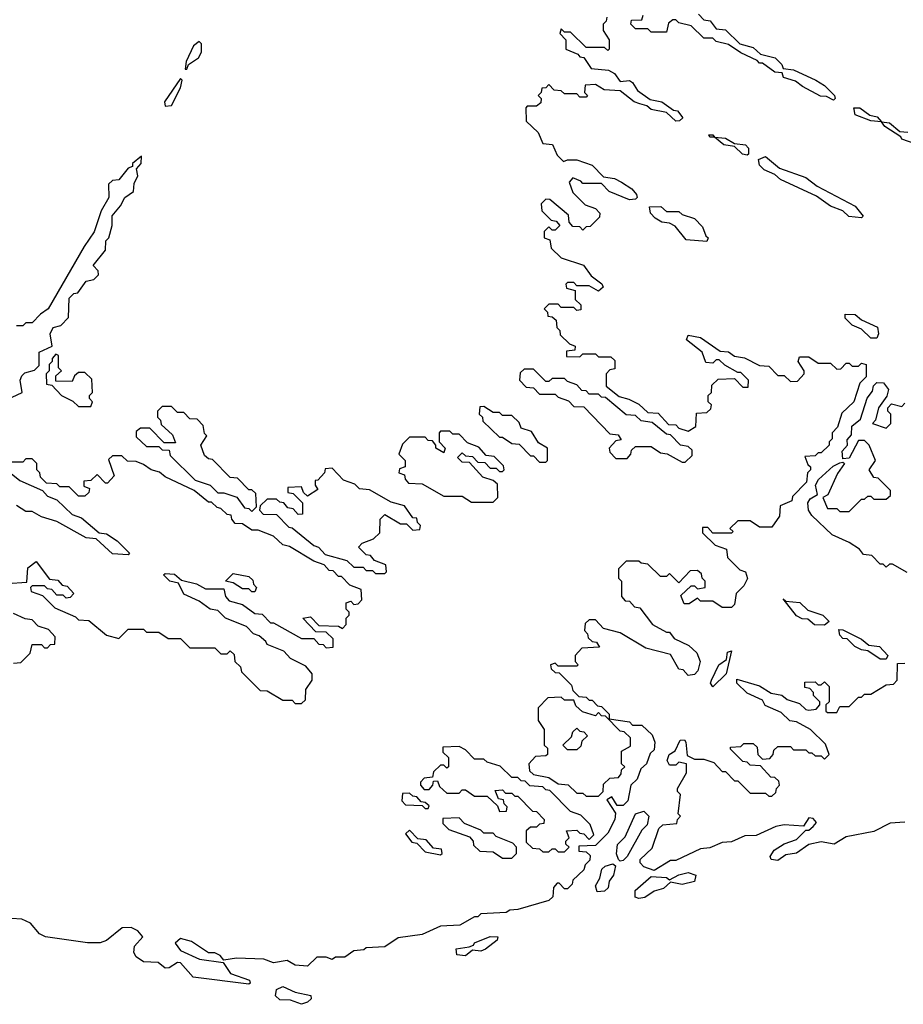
# Model space of a CAD drawing. Extents: x 2886962 to 3052311, y 540590 to 918621.
# Tile 43 of 164: x 2904765 to 2907620, y 781267 to 784450. Entities that reach past the tile are written whole.
import ezdxf

# ---------------------------------------------------------------- set-up
doc = ezdxf.new("R2010")
doc.units = 0

msp = doc.modelspace()

# ---------------------------------------------------------------- linework, layer by layer
at = {"layer": '0CON20XD'}
for points in [[(2906661.7, 784458.3), (2906660, 784445), (2906650, 784435), (2906650, 784415), (2906670, 784385), (2906670, 784355), (2906665, 784350), (2906655, 784360), (2906595, 784360), (2906545, 784410), (2906525, 784410), (2906515, 784420), (2906510, 784405), (2906530, 784385), (2906530, 784355), (2906568.3, 784338.3), (2906575, 784330), (2906588.3, 784328.3), (2906611.7, 784291.7), (2906667, 784287), (2906686.4, 784276.4), (2906705, 784250), (2906735, 784253.3), (2906745, 784246.7), (2906760.7, 784220.7), (2906801.7, 784191.7), (2906840, 784185), (2906877.5, 784157.5), (2906890, 784155), (2906907.5, 784132.5), (2906897, 784123), (2906885, 784122.5), (2906855, 784150), (2906805, 784160), (2906791.7, 784171.7), (2906768.3, 784178.3), (2906750, 784185), (2906705, 784220), (2906653, 784223), (2906625, 784240), (2906591.7, 784238.3), (2906590, 784215), (2906600, 784205), (2906595, 784200), (2906575, 784200), (2906565, 784210), (2906525, 784210), (2906515, 784220), (2906491.7, 784221.7), (2906475, 784240), (2906465, 784230), (2906451.7, 784228.3), (2906450, 784215), (2906440, 784205), (2906450, 784195), (2906448.3, 784181.7), (2906435, 784170), (2906405, 784170), (2906400, 784165), (2906401.7, 784121.7), (2906440, 784085), (2906455, 784050), (2906486.7, 784046.7), (2906501.7, 784011.7), (2906521.7, 783991.7), (2906535, 783997.5), (2906565, 783997.5), (2906615, 783980), (2906651.7, 783941.7), (2906687, 783937), (2906710, 783925), (2906743, 783903), (2906757.5, 783885), (2906760, 783875), (2906755, 783870), (2906735, 783867.5), (2906670, 783895), (2906645, 783920), (2906585, 783920), (2906578.3, 783928.3), (2906551.7, 783938.3), (2906540, 783925), (2906551.7, 783891.7), (2906591.7, 783851.7), (2906625, 783840), (2906640, 783825), (2906638.3, 783811.7), (2906608.3, 783781.7), (2906595, 783780), (2906585, 783770), (2906575, 783780), (2906551.7, 783781.7), (2906540, 783795), (2906538.3, 783818.3), (2906478.3, 783868.3), (2906465, 783870), (2906450, 783855), (2906451.7, 783831.7), (2906481.7, 783801.7), (2906498.3, 783798.3), (2906510, 783785), (2906495, 783770), (2906485, 783770), (2906475, 783780), (2906460, 783765), (2906460, 783745), (2906478.3, 783738.3), (2906481.7, 783711.7), (2906515, 783680), (2906586.4, 783656.4), (2906611.7, 783621.7), (2906646.4, 783596.4), (2906650, 783585), (2906635, 783572.5), (2906605, 783590), (2906565, 783590), (2906555, 783600), (2906535, 783600), (2906530, 783595), (2906531.7, 783581.7), (2906560, 783575), (2906560, 783545), (2906578.3, 783528.3), (2906578.3, 783511.7), (2906565, 783510), (2906555, 783520), (2906515, 783520), (2906505, 783530), (2906475, 783530), (2906460, 783515), (2906470, 783505), (2906471.7, 783491.7), (2906485, 783490), (2906498.3, 783478.3), (2906500, 783455), (2906510, 783445), (2906511.7, 783431.7), (2906541.7, 783401.7), (2906560, 783395), (2906558.3, 783381.7), (2906531.7, 783378.3), (2906531.7, 783361.7), (2906575, 783360), (2906585, 783370), (2906625, 783370), (2906635, 783360), (2906675, 783360), (2906688.3, 783348.3), (2906688.3, 783321.7), (2906671.7, 783318.3), (2906660, 783305), (2906660, 783265), (2906701.7, 783231.7), (2906733, 783223)], [(2906958.3, 784468.3), (2906975, 784450), (2906996.1, 784446.1), (2907015, 784420), (2907045, 784417.5), (2907091.7, 784371.7), (2907135, 784360), (2907158.3, 784338.3), (2907206.2, 784326.2), (2907227.5, 784305), (2907231.7, 784291.7), (2907265, 784287.5), (2907337.5, 784255), (2907365, 784237.5), (2907397.5, 784205), (2907400, 784195), (2907395, 784190), (2907371.7, 784201.7), (2907353, 784203), (2907293.8, 784233.8), (2907271.7, 784251.7), (2907233, 784263), (2907228.3, 784278.3), (2907205, 784280), (2907165, 784310), (2907155, 784310), (2907148.3, 784318.3), (2907095, 784342.5), (2907055, 784370), (2907015, 784380), (2907005, 784390), (2906975, 784390), (2906935, 784430), (2906895, 784440), (2906885, 784450), (2906875, 784450), (2906861.7, 784438.3), (2906855, 784410), (2906805, 784410), (2906795, 784420), (2906755, 784420), (2906740, 784435), (2906741.7, 784448.3), (2906775, 784450), (2906780, 784465)], [(2905305, 784290), (2905310, 784305), (2905343, 784327), (2905352.5, 784345), (2905352.5, 784372.5), (2905345, 784380), (2905326.7, 784365), (2905302.5, 784315), (2905300, 784290), (2905305, 784290)], [(2905235, 784170), (2905255, 784172.5), (2905285, 784230), (2905290, 784255), (2905285, 784260), (2905233.3, 784185), (2905235, 784170)], [(2907658.3, 784048.3), (2907615, 784063.3), (2907611.7, 784071.7), (2907560, 784105), (2907550, 784120), (2907515, 784123.3), (2907465, 784142.5), (2907460, 784165), (2907480, 784165), (2907511.7, 784141.7), (2907536.1, 784136.1), (2907550, 784120), (2907575, 784116.7), (2907608.3, 784088.3), (2907635, 784086.7)], [(2907115, 784012.5), (2907100, 784015), (2907075, 784040), (2907040, 784045), (2907010, 784070), (2906995, 784070), (2906991.7, 784078.3), (2907005, 784077.5), (2907010, 784070), (2907045, 784067.5), (2907075, 784050), (2907110, 784045), (2907120, 784035), (2907120, 784015), (2907115, 784012.5)], [(2904740.7, 783229.3), (2904772.5, 783245), (2904766.2, 783285), (2904771.7, 783298.3), (2904782, 783308), (2904812.5, 783317.5), (2904828.3, 783331.7), (2904827.5, 783375), (2904870, 783395), (2904863.8, 783435), (2904873.3, 783455), (2904898.3, 783461.7), (2904922.5, 783487.5), (2904925, 783550), (2904940, 783565), (2904952.5, 783567.5), (2904980, 783605), (2905005, 783610), (2905020, 783625), (2905018.3, 783638.3), (2905002.5, 783655), (2905042.5, 783705), (2905043.3, 783735), (2905052.5, 783745), (2905063.3, 783785), (2905064.3, 783815.7), (2905091.2, 783848.8), (2905104.3, 783875.7), (2905132.5, 783895), (2905135, 783920), (2905146.7, 783945), (2905142.5, 783967.5), (2905157.5, 783985), (2905158.3, 784008.3), (2905130, 783985), (2905130, 783975), (2905115, 783970), (2905085, 783932.5), (2905065, 783930), (2905051.7, 783918.3), (2905052.5, 783875), (2905028.3, 783831.7), (2905006, 783764), (2904973.3, 783716.7), (2904857.5, 783515), (2904831.7, 783498.3), (2904805, 783470), (2904785, 783470), (2904775, 783460), (2904755, 783460)], [(2907485, 783810), (2907444.1, 783814.1), (2907425, 783832.5), (2907385, 783846.7), (2907340, 783880), (2907223, 783933), (2907205, 783950), (2907170, 783965), (2907155, 783980), (2907151.7, 783998.3), (2907175, 784007.5), (2907220, 783970), (2907305, 783940), (2907341.7, 783911.7), (2907465, 783847.5), (2907490, 783815), (2907485, 783810)], [(2906985, 783732.5), (2906918.8, 783738.8), (2906882.5, 783782.5), (2906865, 783792.5), (2906840, 783795), (2906818.3, 783808.3), (2906803.3, 783825), (2906800, 783845), (2906836.4, 783846.4), (2906855, 783830), (2906895, 783830), (2906905, 783820), (2906945, 783807.5), (2906970.7, 783780.7), (2906981.7, 783751.7), (2906990, 783745), (2906985, 783732.5)], [(2907535, 783420), (2907515, 783420), (2907485, 783450), (2907455, 783462.5), (2907432.5, 783485), (2907431.7, 783498.3), (2907465, 783496.7), (2907485, 783480), (2907536.4, 783456.4), (2907540, 783435), (2907535, 783420)], [(2906733, 783223), (2906765, 783207.5), (2906795, 783180), (2906828.3, 783178.3), (2906861.7, 783141.7), (2906885, 783140), (2906895, 783130), (2906925, 783120), (2906950, 783135), (2906951.7, 783178.3), (2906985, 783180), (2906998.3, 783191.7), (2907000, 783205), (2906990, 783215), (2906990, 783235), (2907000, 783245), (2907001.7, 783268.3), (2907021.7, 783288.3), (2907075, 783290), (2907101.7, 783261.7), (2907118.3, 783261.7), (2907120, 783285), (2907095, 783310), (2907085, 783310), (2907043, 783333), (2907025, 783350), (2907015, 783350), (2907005, 783340), (2906981.7, 783341.7), (2906970, 783375), (2906920, 783415), (2906925, 783430), (2906965, 783422.5), (2907028.3, 783378.3), (2907055, 783376.7), (2907075, 783362.5), (2907107, 783357), (2907155, 783332.5), (2907185, 783330), (2907215, 783300), (2907235, 783300), (2907255, 783280), (2907278.3, 783281.7), (2907300, 783305), (2907300, 783315), (2907280, 783345), (2907285, 783360), (2907315, 783360), (2907345, 783340), (2907385, 783340), (2907405, 783320), (2907418.3, 783321.7), (2907435, 783340), (2907445, 783340), (2907455, 783330), (2907475, 783330), (2907485, 783340), (2907500, 783335), (2907500, 783295), (2907480, 783275), (2907460, 783215), (2907421.7, 783178.3), (2907407, 783133), (2907390, 783115), (2907390, 783095), (2907380, 783085), (2907380, 783075), (2907355, 783050), (2907345, 783050), (2907335, 783040), (2907301.7, 783038.3), (2907311.7, 783011.7), (2907320, 783005), (2907320, 782995), (2907310, 782985), (2907307.5, 782955), (2907261.7, 782908.3), (2907260, 782895), (2907221.7, 782878.3), (2907220, 782845), (2907195, 782810), (2907155, 782810), (2907125, 782830), (2907085, 782830), (2907060, 782805), (2907070, 782795), (2907065, 782790), (2907005, 782790), (2906988.3, 782808.3), (2906971.7, 782808.3), (2906971.7, 782791.7), (2907011.7, 782751.7), (2907048.3, 782738.3), (2907051.7, 782711.7), (2907091.7, 782671.7), (2907110, 782665), (2907116.4, 782643.6), (2907105, 782620), (2907080, 782595), (2907075, 782560), (2907065, 782550), (2907035, 782550), (2907005, 782570), (2906965, 782570), (2906955, 782580), (2906928.3, 782561.7), (2906911.7, 782561.7), (2906901.7, 782588.3), (2906935, 782620), (2906945, 782620), (2906955, 782610), (2906980, 782615), (2906980, 782635), (2906970, 782645), (2906968.3, 782658.3), (2906955, 782670), (2906931.7, 782668.3), (2906895, 782630), (2906865, 782660), (2906855, 782650), (2906835, 782650), (2906795, 782690), (2906773, 782693), (2906765, 782700), (2906725, 782700), (2906700, 782675), (2906700, 782645), (2906710, 782635), (2906710, 782585), (2906721.7, 782571.7), (2906735, 782570), (2906751.7, 782551.7), (2906768.3, 782548.3), (2906810, 782495), (2906855, 782470), (2906865, 782470), (2906880, 782450), (2906927, 782427), (2906953, 782403), (2906963.8, 782375), (2906956, 782345), (2906945, 782333.3), (2906925, 782330), (2906908.3, 782348.3), (2906895, 782350), (2906868.3, 782398.3), (2906788, 782418), (2906705, 782467.5), (2906651.7, 782481.7), (2906625, 782510), (2906605, 782510), (2906591.7, 782498.3), (2906590, 782475), (2906600, 782465), (2906601.7, 782451.7), (2906615, 782440), (2906628.3, 782438.3), (2906638.3, 782421.7), (2906581.7, 782418.3), (2906560, 782395), (2906560, 782375), (2906570, 782365), (2906565, 782360), (2906505, 782360), (2906495, 782370), (2906480, 782365), (2906481.7, 782351.7), (2906495, 782340), (2906508.3, 782338.3), (2906548.3, 782298.3), (2906551.7, 782281.7), (2906571.7, 782261.7), (2906595, 782260), (2906605, 782250), (2906615, 782250), (2906631.7, 782231.7), (2906645, 782230), (2906670, 782205), (2906670, 782190), (2906735, 782180), (2906745, 782170), (2906775, 782170), (2906808.3, 782138.3), (2906817.5, 782115), (2906815, 782090), (2906801.7, 782078.3), (2906790, 782045), (2906771.7, 782028.3), (2906760, 781995), (2906740, 781975), (2906730, 781925), (2906715, 781910), (2906695, 781910), (2906678.3, 781938.3), (2906661.7, 781928.3), (2906690, 781885), (2906687.5, 781865), (2906665, 781820), (2906625, 781780), (2906571.7, 781778.3), (2906571.7, 781761.7), (2906595, 781760), (2906608.3, 781748.3), (2906607, 781733), (2906591.7, 781718.3), (2906588.3, 781701.7), (2906551.7, 781668.3), (2906550, 781655), (2906535, 781640), (2906525, 781640), (2906508.3, 781658.3), (2906501.7, 781658.3), (2906490, 781645), (2906487.5, 781615), (2906475, 781602.5), (2906375, 781573.3), (2906348.3, 781571.7), (2906336.4, 781563.6), (2906255, 781560), (2906245, 781550), (2906235, 781550), (2906187, 781523), (2906125, 781520), (2906065, 781492.5), (2905988.3, 781481.7), (2905945, 781453.3), (2905885, 781450), (2905877, 781443), (2905845, 781440), (2905815, 781420), (2905785, 781420), (2905775, 781412.5), (2905755, 781420), (2905725, 781420), (2905695, 781390), (2905655, 781394.2), (2905628.8, 781408.8), (2905585, 781401.2), (2905553.6, 781413.6), (2905465, 781415.8), (2905425, 781410), (2905412.5, 781425), (2905395, 781433.8), (2905375, 781433.3), (2905320, 781470), (2905285, 781480), (2905267.5, 781465), (2905285, 781441.2), (2905346.4, 781413.6), (2905422.5, 781402.5), (2905446.2, 781366.2), (2905507.5, 781345), (2905510, 781335), (2905505, 781332.5)], [(2904995, 783200), (2905000, 783215), (2904990, 783225), (2904990, 783235), (2905000, 783245), (2904998.3, 783288.3), (2904975, 783310), (2904955, 783310), (2904941.7, 783298.3), (2904935, 783280), (2904881.7, 783281.7), (2904881.7, 783298.3), (2904900, 783315), (2904890, 783325), (2904890, 783365), (2904881.7, 783368.3), (2904870, 783355), (2904870, 783345), (2904860, 783335), (2904860, 783315), (2904850, 783305), (2904851.7, 783271.7), (2904868.3, 783268.3), (2904900, 783235), (2904937, 783217), (2904955, 783200), (2904995, 783200)], [(2906915, 783020), (2906938.3, 783041.7), (2906938.3, 783058.3), (2906925, 783070), (2906900, 783075), (2906868.3, 783108.3), (2906855, 783110), (2906808.3, 783148.3), (2906773, 783153), (2906755, 783170), (2906725, 783172.5), (2906658.3, 783228.3), (2906645, 783230), (2906635, 783240), (2906605, 783240), (2906595, 783250), (2906581.7, 783251.7), (2906565, 783270), (2906535, 783280), (2906525, 783290), (2906485, 783290), (2906475, 783280), (2906465, 783280), (2906425, 783320), (2906395, 783320), (2906381.7, 783308.3), (2906380, 783285), (2906401.7, 783261.7), (2906425, 783260), (2906445, 783240), (2906495, 783240), (2906505, 783230), (2906538.3, 783218.3), (2906555, 783200), (2906588.3, 783198.3), (2906671.7, 783111.7), (2906698.3, 783108.3), (2906708.3, 783091.7), (2906691.7, 783088.3), (2906670, 783065), (2906671.7, 783051.7), (2906691.7, 783031.7), (2906728.3, 783031.7), (2906740, 783045), (2906741.7, 783058.3), (2906755, 783070), (2906805, 783070), (2906835, 783050), (2906857, 783047), (2906905, 783020), (2906915, 783020)], [(2907633, 782663), (2907585, 782690), (2907575, 782690), (2907565, 782680), (2907555, 782690), (2907545, 782690), (2907518.3, 782718.3), (2907491.7, 782721.7), (2907478.3, 782738.3), (2907445, 782760), (2907390, 782785), (2907325, 782847.5), (2907314.2, 782864.2), (2907311.7, 782888.3), (2907318.8, 782901.2), (2907342.5, 782915), (2907336.7, 782945), (2907346, 782964), (2907393.6, 783006.4), (2907415, 783017.5), (2907425, 783020), (2907430, 783015), (2907407.5, 782982.5), (2907376.1, 782913.9), (2907360, 782905), (2907375, 782870), (2907405, 782870), (2907415, 782860), (2907445, 782860), (2907485, 782900), (2907495, 782900), (2907505, 782910), (2907515, 782910), (2907525, 782900), (2907565, 782900), (2907578.3, 782911.7), (2907578.3, 782928.3), (2907538.3, 782968.3), (2907525, 782970), (2907510, 782995), (2907530, 783025), (2907510, 783075), (2907495, 783090), (2907475, 783090), (2907445, 783032.5), (2907425, 783030), (2907422.5, 783055), (2907440, 783075), (2907438.3, 783091.7), (2907452.5, 783107.5), (2907454, 783136), (2907481.7, 783158.3), (2907503, 783227), (2907520.7, 783249.3), (2907523.8, 783266.2), (2907535, 783276.7), (2907556.1, 783276.1), (2907572.5, 783255), (2907567, 783233), (2907540, 783195), (2907530, 783155), (2907520, 783145), (2907565, 783130), (2907580, 783145), (2907580, 783175), (2907570, 783185), (2907570, 783195), (2907581.7, 783208.3), (2907615, 783200), (2907625, 783210)], [(2905515, 782860), (2905530, 782875), (2905528.3, 782918.3), (2905515, 782930), (2905505, 782930), (2905468.3, 782968.3), (2905445, 782970), (2905388.3, 783028.3), (2905375, 783030), (2905361.7, 783041.7), (2905350, 783075), (2905370, 783105), (2905362.5, 783112.5), (2905358.3, 783138.3), (2905338.3, 783158.3), (2905315, 783160), (2905295, 783180), (2905275, 783180), (2905255, 783200), (2905225, 783200), (2905210, 783185), (2905210, 783165), (2905220, 783155), (2905221.7, 783141.7), (2905258.3, 783108.3), (2905268.3, 783081.7), (2905231.7, 783081.7), (2905185, 783130), (2905155, 783130), (2905141.7, 783118.3), (2905141.7, 783101.7), (2905175, 783070), (2905215, 783070), (2905225, 783060), (2905248.3, 783058.3), (2905251.7, 783041.7), (2905331.7, 782961.7), (2905380, 782945), (2905405, 782920), (2905425, 782920), (2905467, 782907), (2905491.7, 782871.7), (2905505, 782870), (2905515, 782860)], [(2906465, 783020), (2906470, 783025), (2906470, 783065), (2906441.7, 783081.7), (2906418.3, 783118.3), (2906385, 783130), (2906378.3, 783148.3), (2906355, 783170), (2906325, 783170), (2906315, 783180), (2906295, 783180), (2906265, 783200), (2906251.7, 783198.3), (2906250, 783175), (2906260, 783165), (2906261.7, 783151.7), (2906315, 783100), (2906325, 783100), (2906355, 783080), (2906378.3, 783078.3), (2906415, 783040), (2906425, 783040), (2906445, 783020), (2906465, 783020)], [(2906295, 782890), (2906310, 782905), (2906308.3, 782948.3), (2906295, 782960), (2906261.7, 782971.7), (2906218.3, 783018.3), (2906195, 783020), (2906180, 783035), (2906195, 783050), (2906205, 783040), (2906228.3, 783038.3), (2906245, 783020), (2906268.3, 783018.3), (2906285, 783000), (2906305, 783000), (2906315, 782990), (2906325, 782990), (2906330, 782995), (2906328.3, 783008.3), (2906298.3, 783038.3), (2906271.7, 783041.7), (2906248.3, 783068.3), (2906211.7, 783081.7), (2906185, 783110), (2906165, 783110), (2906155, 783120), (2906125, 783120), (2906120, 783115), (2906120, 783085), (2906140, 783065), (2906135, 783050), (2906110, 783065), (2906110, 783075), (2906098.3, 783088.3), (2906085, 783090), (2906075, 783100), (2906025, 783100), (2906001.7, 783078.3), (2905990, 783045), (2906010, 783025), (2906010, 783005), (2905991.7, 782998.3), (2905990, 782985), (2906008.3, 782978.3), (2906010, 782965), (2906021.7, 782951.7), (2906065, 782950), (2906135, 782910), (2906195, 782910), (2906225, 782890), (2906295, 782890)], [(2904725, 782627.5), (2904788.3, 782631.7), (2904791.7, 782678.3), (2904818.3, 782698.3), (2904861.7, 782641.7), (2904888.3, 782638.3), (2904901.7, 782621.7), (2904918.3, 782618.3), (2904940, 782595), (2904928.3, 782581.7), (2904915, 782580), (2904905, 782590), (2904885, 782590), (2904868.3, 782608.3), (2904855, 782610), (2904845, 782620), (2904805, 782620), (2904800, 782615), (2904801.7, 782601.7), (2904838.3, 782588.3), (2904878.3, 782548.3), (2904945, 782520), (2904955, 782510), (2904988.3, 782508.3), (2905045, 782460), (2905085, 782450), (2905115, 782480), (2905165, 782480), (2905175, 782470), (2905215, 782470), (2905245, 782450), (2905285, 782450), (2905315, 782420), (2905395, 782420), (2905415, 782400), (2905435, 782400), (2905445, 782410), (2905458.3, 782398.3), (2905460, 782375), (2905478.3, 782358.3), (2905481.7, 782341.7), (2905541.7, 782281.7), (2905565, 782280), (2905615, 782250), (2905645, 782250), (2905655, 782240), (2905675, 782240), (2905688.3, 782251.7), (2905690, 782285), (2905710, 782315), (2905710, 782335), (2905690, 782360), (2905640, 782385), (2905618.3, 782408.3), (2905565, 782430), (2905560, 782440), (2905538.3, 782458.3), (2905520, 782465), (2905498.3, 782488.3), (2905430, 782515), (2905405, 782540), (2905380, 782545), (2905345, 782570), (2905295, 782592.5), (2905278.3, 782628.3), (2905250, 782635), (2905230, 782655), (2905235, 782660), (2905265, 782657.5), (2905288.3, 782638.3), (2905336.4, 782626.4), (2905365, 782610), (2905425, 782610), (2905430, 782585), (2905441.7, 782571.7), (2905485, 782560), (2905525, 782530), (2905548.3, 782528.3), (2905575, 782500), (2905585, 782500), (2905675, 782450), (2905715, 782450), (2905731.7, 782431.7), (2905745, 782430), (2905755, 782420), (2905778.3, 782421.7), (2905778.3, 782448.3), (2905755, 782470), (2905721.7, 782471.7), (2905680, 782515), (2905705, 782520), (2905731.7, 782491.7), (2905795, 782490), (2905808.3, 782481.7), (2905820, 782495), (2905820, 782515), (2905830, 782525), (2905830, 782535), (2905820, 782545), (2905820, 782565), (2905835, 782570), (2905845, 782560), (2905858.3, 782561.7), (2905870, 782575), (2905868.3, 782608.3), (2905831.7, 782621.7), (2905805, 782650), (2905795, 782650), (2905778.3, 782668.3), (2905765, 782670), (2905748.3, 782688.3), (2905715, 782700), (2905637, 782747), (2905615, 782752.5), (2905585, 782780), (2905535, 782800), (2905515, 782800), (2905485, 782820), (2905461.7, 782821.7), (2905450, 782835), (2905448.3, 782848.3), (2905435, 782850), (2905415, 782870), (2905403, 782873), (2905385, 782890), (2905375, 782890), (2905328.3, 782928.3), (2905235, 782972.5), (2905217, 782987), (2905190, 782995), (2905165, 783012.5), (2905141.7, 783021.7), (2905113, 783023), (2905095, 783040), (2905065, 783040), (2905051.7, 783028.3), (2905070, 782975), (2905048.3, 782951.7), (2905041.7, 782951.7), (2905015, 782980), (2904995, 782960), (2904971.7, 782958.3), (2904971.7, 782941.7), (2904990, 782935), (2904988.3, 782921.7), (2904975, 782910), (2904955, 782910), (2904925, 782940), (2904895, 782940), (2904885, 782950), (2904851.7, 782951.7), (2904831.7, 782971.7), (2904830, 782985), (2904820, 782995), (2904820, 783015), (2904805, 783030), (2904785, 783030), (2904775, 783020), (2904725, 783020)], [(2904710, 783005), (2904765, 782960), (2904838.3, 782928.3), (2904855, 782910), (2904885, 782897.5), (2904935, 782850), (2904965, 782840), (2905021.7, 782791.7), (2905045, 782787.5), (2905080, 782765), (2905120, 782725), (2905115, 782720), (2905065, 782723.3), (2905011.7, 782771.7), (2904980, 782775), (2904885, 782827.5), (2904835, 782842.5), (2904805, 782860), (2904785, 782860), (2904755, 782880)], [(2905945, 782660), (2905950, 782665), (2905948.3, 782688.3), (2905911.7, 782701.7), (2905898.3, 782718.3), (2905885, 782720), (2905860, 782745), (2905871.7, 782758.3), (2905908.3, 782771.7), (2905928.3, 782791.7), (2905930, 782835), (2905945, 782850), (2905995, 782820), (2906015, 782820), (2906035, 782800), (2906058.3, 782801.7), (2906060, 782815), (2906050, 782825), (2906048.3, 782838.3), (2906035, 782840), (2906008.3, 782878.3), (2905965, 782890), (2905895, 782930), (2905863, 782933), (2905848.3, 782948.3), (2905811.7, 782961.7), (2905775, 783000), (2905751.7, 782998.3), (2905750, 782985), (2905728.3, 782961.7), (2905720, 782960), (2905720, 782945), (2905728.3, 782931.7), (2905695, 782910), (2905681.7, 782921.7), (2905675, 782940), (2905631.7, 782938.3), (2905631.7, 782921.7), (2905648.3, 782918.3), (2905678.3, 782888.3), (2905678.3, 782851.7), (2905665, 782850), (2905648.3, 782868.3), (2905631.7, 782871.7), (2905618.3, 782888.3), (2905605, 782890), (2905595, 782900), (2905565, 782900), (2905541.7, 782878.3), (2905540, 782865), (2905551.7, 782851.7), (2905595, 782850), (2905635, 782810), (2905645, 782807.5), (2905715, 782750), (2905730, 782745), (2905751.7, 782721.7), (2905821.7, 782701.7), (2905845, 782680), (2905875, 782680), (2905885, 782670), (2905905, 782670), (2905915, 782660), (2905945, 782660)], [(2905525, 782600), (2905515, 782600), (2905505, 782610), (2905485, 782610), (2905455, 782630), (2905430, 782635), (2905455, 782660), (2905505, 782650), (2905518.3, 782638.3), (2905520, 782625), (2905530, 782615), (2905525, 782600)], [(2907365, 782492.5), (2907333.6, 782493.6), (2907311.7, 782511.7), (2907293, 782513), (2907275, 782522.5), (2907231.7, 782578.3), (2907240, 782570), (2907285.9, 782565.9), (2907311.7, 782541.7), (2907360, 782525), (2907380, 782505), (2907365, 782492.5)], [(2904745, 782370), (2904768.3, 782371.7), (2904798.3, 782401.7), (2904805, 782430), (2904835, 782430), (2904845, 782420), (2904855, 782420), (2904865, 782430), (2904878.3, 782431.7), (2904880, 782455), (2904858.3, 782478.3), (2904825, 782490), (2904805, 782510), (2904783, 782513), (2904745, 782530)], [(2907565, 782382.5), (2907545, 782382.5), (2907505, 782410), (2907485, 782412.5), (2907463.9, 782423.9), (2907438.3, 782448.3), (2907425, 782450), (2907415, 782460), (2907411.7, 782478.3), (2907425, 782477.5), (2907485, 782447.5), (2907508.3, 782428.3), (2907543.6, 782423.6), (2907570, 782395), (2907565, 782382.5)], [(2907005, 782293.3), (2906997.5, 782305), (2907000, 782315), (2907024, 782365), (2907048.3, 782381.7), (2907052.5, 782405), (2907065, 782410), (2907047.5, 782335), (2907005, 782293.3)], [(2906815, 781700), (2906781.7, 781711.7), (2906770, 781725), (2906770, 781735), (2906808.3, 781771.7), (2906830, 781835), (2906843, 781847), (2906888.3, 781851.7), (2906890, 781865), (2906900, 781875), (2906892.5, 781882.5), (2906900, 781945), (2906890, 781955), (2906890, 781965), (2906920, 782015), (2906920, 782045), (2906895, 782050), (2906885, 782040), (2906865, 782040), (2906857.5, 782055), (2906863.3, 782075), (2906883.3, 782086.7), (2906899.3, 782120.7), (2906912.5, 782122.5), (2906917.5, 782115), (2906921.7, 782071.7), (2906945, 782060), (2906975, 782060), (2907008.3, 782048.3), (2907035, 782020), (2907045, 782020), (2907075, 781990), (2907085, 781990), (2907125, 781950), (2907175, 781950), (2907185, 781940), (2907195, 781940), (2907208.3, 781951.7), (2907210, 781965), (2907220, 781975), (2907218.3, 781988.3), (2907205, 782000), (2907191.7, 782001.7), (2907158.3, 782038.3), (2907125, 782040), (2907115, 782050), (2907101.7, 782051.7), (2907061.7, 782091.7), (2907061.7, 782098.3), (2907095, 782100), (2907105, 782110), (2907135, 782110), (2907148.3, 782098.3), (2907150, 782075), (2907165, 782060), (2907188.3, 782061.7), (2907200, 782075), (2907201.7, 782088.3), (2907215, 782100), (2907255, 782100), (2907265, 782090), (2907305, 782090), (2907315, 782080), (2907325, 782080), (2907335, 782070), (2907355, 782070), (2907365, 782060), (2907380, 782075), (2907368.3, 782108.3), (2907320, 782155), (2907275, 782180), (2907253, 782183), (2907225, 782210), (2907173.6, 782233.6), (2907165, 782250), (2907115, 782272.5), (2907082.5, 782305), (2907081.7, 782318.3), (2907155, 782296.7), (2907193, 782273), (2907227, 782267), (2907245, 782252.5), (2907285, 782240), (2907305, 782220), (2907315, 782217.5), (2907338.3, 782221.7), (2907350, 782235), (2907350, 782245), (2907330, 782265), (2907330, 782275), (2907318.3, 782288.3), (2907301.7, 782291.7), (2907301.7, 782308.3), (2907335, 782310), (2907345, 782300), (2907355, 782300), (2907365, 782310), (2907380, 782295), (2907380, 782245), (2907370, 782235), (2907370, 782215), (2907375, 782210), (2907405, 782210), (2907415, 782230), (2907445, 782230), (2907475, 782260), (2907485, 782260), (2907495, 782270), (2907515, 782270), (2907565, 782300), (2907588.3, 782301.7), (2907600, 782315), (2907601.7, 782368.3), (2907625, 782370)], [(2906635, 781940), (2906650, 781955), (2906651.7, 781978.3), (2906671.7, 781998.3), (2906700, 782000), (2906708.3, 782011.7), (2906710, 782025), (2906720, 782035), (2906710, 782045), (2906710, 782085), (2906738.3, 782101.7), (2906738.3, 782128.3), (2906718.3, 782148.3), (2906705, 782150), (2906658.3, 782198.3), (2906645, 782200), (2906635, 782210), (2906625, 782200), (2906583, 782213), (2906561.7, 782231.7), (2906555, 782250), (2906525, 782250), (2906515, 782260), (2906471.7, 782258.3), (2906440, 782225), (2906440, 782185), (2906460, 782155), (2906460, 782105), (2906470, 782095), (2906470, 782075), (2906465, 782070), (2906431.7, 782068.3), (2906410, 782045), (2906411.7, 782021.7), (2906425, 782010), (2906475, 782000), (2906505, 781980), (2906537, 781977), (2906565, 781950), (2906585, 781950), (2906595, 781940), (2906635, 781940)], [(2906565, 782090), (2906535, 782090), (2906520, 782105), (2906548.3, 782131.7), (2906551.7, 782148.3), (2906565, 782160), (2906575, 782150), (2906588.3, 782148.3), (2906600, 782135), (2906581.7, 782118.3), (2906578.3, 782101.7), (2906565, 782090)], [(2906525, 781760), (2906540, 781775), (2906530, 781785), (2906530, 781795), (2906540, 781805), (2906531.7, 781828.3), (2906565, 781830), (2906575, 781820), (2906588.3, 781818.3), (2906605, 781800), (2906620, 781815), (2906608.3, 781848.3), (2906578.3, 781878.3), (2906545, 781890), (2906478.3, 781958.3), (2906465, 781960), (2906455, 781970), (2906413, 781973), (2906398.3, 781988.3), (2906385, 781990), (2906375, 782000), (2906355, 782000), (2906317, 782037), (2906275, 782050), (2906265, 782060), (2906235, 782060), (2906205, 782090), (2906185, 782100), (2906131.7, 782098.3), (2906131.7, 782081.7), (2906150, 782065), (2906150, 782035), (2906145, 782030), (2906135, 782040), (2906125, 782040), (2906101.7, 782018.3), (2906098.3, 782001.7), (2906071.7, 781998.3), (2906060, 781985), (2906060, 781975), (2906071.7, 781961.7), (2906088.3, 781961.7), (2906100, 781975), (2906101.7, 781988.3), (2906115, 781990), (2906121.7, 781971.7), (2906145, 781950), (2906185, 781950), (2906195, 781960), (2906205, 781960), (2906235, 781940), (2906275, 781940), (2906308.3, 781908.3), (2906315, 781890), (2906338.3, 781891.7), (2906340, 781905), (2906330, 781915), (2906328.3, 781928.3), (2906311.7, 781931.7), (2906301.7, 781958.3), (2906325, 781960), (2906335, 781950), (2906355, 781950), (2906365, 781940), (2906375, 781940), (2906421.7, 781891.7), (2906435, 781890), (2906460, 781865), (2906458.3, 781851.7), (2906445, 781850), (2906435, 781840), (2906415, 781840), (2906401.7, 781828.3), (2906401.7, 781791.7), (2906421.7, 781771.7), (2906445, 781770), (2906455, 781760), (2906475, 781760), (2906485, 781770), (2906495, 781770), (2906505, 781760), (2906525, 781760)], [(2906085, 781900), (2906088.3, 781908.3), (2906075, 781920), (2906061.7, 781921.7), (2906048.3, 781938.3), (2906035, 781940), (2906025, 781950), (2906001.7, 781948.3), (2906000, 781925), (2906011.7, 781911.7), (2906065, 781910), (2906075, 781900), (2906085, 781900)], [(2906355, 781740), (2906370, 781755), (2906370, 781775), (2906358.3, 781788.3), (2906305, 781810), (2906295, 781820), (2906265, 781820), (2906255, 781830), (2906201.7, 781851.7), (2906185, 781870), (2906131.7, 781868.3), (2906131.7, 781851.7), (2906151.7, 781831.7), (2906218.3, 781808.3), (2906230, 781795), (2906231.7, 781781.7), (2906251.7, 781761.7), (2906295, 781760), (2906325, 781740), (2906355, 781740)], [(2906705, 781730), (2906700, 781735), (2906693.8, 781753.8), (2906696.4, 781783.6), (2906721.2, 781808.8), (2906755, 781882.5), (2906781.7, 781891.7), (2906797.5, 781875), (2906792.5, 781847.5), (2906775, 781830), (2906727.5, 781745), (2906715, 781732.5), (2906705, 781730)], [(2907625, 781855.8), (2907577.3, 781852.7), (2907525, 781825.7), (2907435, 781808.1), (2907396.7, 781785), (2907355, 781792), (2907315, 781784.2), (2907275, 781756.2), (2907240, 781750), (2907215, 781731.9), (2907193.3, 781735), (2907190, 781745), (2907202.5, 781765), (2907235, 781786.2), (2907275, 781800), (2907305, 781830), (2907315, 781830), (2907328.3, 781841.7), (2907340, 781855), (2907328.3, 781868.3), (2907315, 781870), (2907297.5, 781842.5), (2907235, 781847.5), (2907208.3, 781841.7), (2907145, 781813.3), (2907108.3, 781811.7), (2907065, 781792.5), (2907035, 781790), (2906995, 781772.5), (2906965, 781770), (2906885, 781732.5), (2906868.3, 781731.7), (2906815, 781700)], [(2906125, 781750), (2906130, 781755), (2906128.3, 781768.3), (2906101.7, 781771.7), (2906078.3, 781798.3), (2906051.7, 781801.7), (2906025, 781830), (2906011.7, 781818.3), (2906031.7, 781791.7), (2906048.3, 781788.3), (2906075, 781760), (2906125, 781750)], [(2906631.2, 781631.2), (2906625, 781650), (2906640, 781675), (2906646.2, 781703.8), (2906656.2, 781713.8), (2906681.7, 781721.7), (2906690, 781715), (2906683.8, 781685), (2906670, 781665), (2906666.1, 781643.9), (2906655, 781633.3), (2906631.2, 781631.2)], [(2906765, 781608.8), (2906754, 781614), (2906753.3, 781635), (2906805, 781680), (2906855, 781677.5), (2906865, 781670), (2906894.2, 781685.8), (2906925, 781693.3), (2906950, 781685), (2906945, 781664.2), (2906905, 781654.4), (2906868.3, 781661.7), (2906845, 781642), (2906815, 781633.3), (2906785, 781611.9), (2906765, 781608.8)], [(2905505, 781332.5), (2905325, 781354.5), (2905285, 781400.8), (2905275, 781402), (2905247.5, 781385), (2905235, 781384.2), (2905212.5, 781402.5), (2905165, 781404.2), (2905140.8, 781420.8), (2905134.2, 781435), (2905136, 781455), (2905162.5, 781485), (2905146.2, 781505), (2905125, 781515.7), (2905095.8, 781514.2), (2905045, 781473.8), (2905025, 781466), (2904984.1, 781465.9), (2904848.8, 781485), (2904829.2, 781495), (2904799.4, 781529.4), (2904772.1, 781542.1), (2904705, 781546.9)], [(2906205, 781424.2), (2906177, 781427), (2906175, 781446), (2906217.5, 781452.5), (2906231.7, 781458.3), (2906235, 781466), (2906285, 781485.8), (2906310, 781485), (2906307.5, 781475), (2906270, 781445), (2906255, 781439.2), (2906228.3, 781441.7), (2906205, 781424.2)], [(2905675, 781267.1), (2905640, 781280), (2905605, 781281.8), (2905591.9, 781295), (2905594.4, 781315), (2905615, 781324.3), (2905655, 781306.9), (2905706, 781296), (2905706.7, 781285), (2905695, 781274), (2905675, 781267.1)]]:
    msp.add_lwpolyline(points, dxfattribs=at)

doc.saveas('drawing.dxf')
